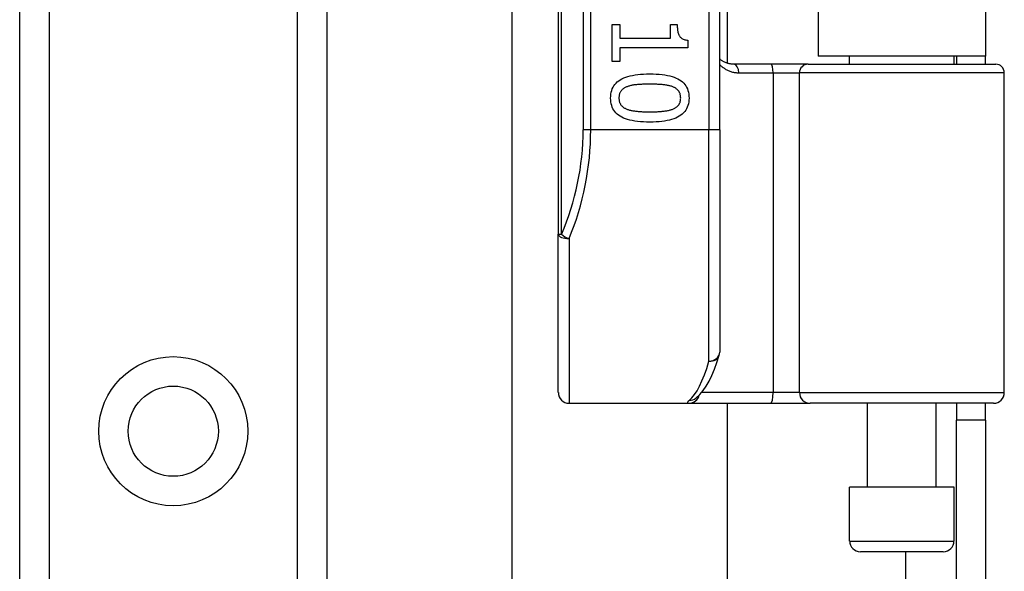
# Model space of a CAD drawing. Header units: inches. Extents: x 0 to 120, y -11 to 78.
# Tile 54 of 90: x 32.53 to 35.17, y 54.72 to 56.2. Entities that reach past the tile are written whole.
import ezdxf

# ---------------------------------------------------------------- set-up
doc = ezdxf.new("R2010")
doc.units = ezdxf.units.IN
doc.header["$LTSCALE"] = 7.213522
doc.header["$MEASUREMENT"] = 0
doc.layers.add('Visible Edges(ANSI)', color=7, linetype='Continuous', lineweight=25)
doc.layers.add('Visible Tangent Edges(ANSI)', color=7, linetype='Continuous', lineweight=25)

msp = doc.modelspace()

# ---------------------------------------------------------------- linework, layer by layer
at = {"layer": 'Visible Edges(ANSI)'}
for p, q in [((32.5284, 21.4045), (32.5284, 61.3978)), ((33.3514, 61.3978), (33.3514, 21.4045)), ((33.9716, 58.3783), (33.9716, 55.6219)), ((34.4041, 55.9017), (34.4041, 58.0984)), ((34.4242, 57.9198), (34.4242, 56.0803)), ((34.668, 57.9015), (34.668, 56.0987)), ((35.1161, 57.9015), (35.1161, 56.0987)), ((33.8477, 26.4392), (33.8477, 56.3631)), ((34.116, 56.1836), (34.1366, 56.1836)), ((34.116, 56.0852), (34.116, 56.1836)), ((34.1366, 56.1836), (34.1366, 56.147)), ((34.2718, 56.1836), (34.2903, 56.1836)), ((34.2718, 56.147), (34.2718, 56.1836)), ((34.1366, 56.147), (34.2718, 56.147)), ((34.1366, 56.121), (34.1366, 56.0852)), ((34.3184, 56.121), (34.1366, 56.121)), ((34.3184, 56.1419), (34.3184, 56.121)), ((35.1161, 56.0987), (34.668, 56.0987)), ((34.7522, 56.0776), (34.7522, 56.0987)), ((35.0319, 56.0776), (35.0319, 56.0987)), ((35.0385, 56.0987), (35.0385, 56.0776)), ((35.1161, 56.0776), (35.1161, 56.0987)), ((34.1366, 56.0852), (34.116, 56.0852)), ((34.542, 56.0776), (34.4418, 56.0776)), ((34.6409, 56.0776), (34.542, 56.0776)), ((34.6409, 56.0776), (35.1436, 56.0776)), ((35.1666, 55.1983), (35.1666, 56.0545)), ((34.4041, 55.9017), (34.4041, 55.3067)), ((33.9716, 55.1983), (33.9716, 55.6219)), ((34.0005, 55.1695), (34.3218, 55.1695)), ((34.3218, 55.1695), (34.5407, 55.1695)), ((34.3398, 55.1827), (34.3405, 55.1832)), ((34.4242, 55.1695), (34.4242, 27.6328)), ((34.5407, 55.1695), (34.6466, 55.1695)), ((35.1378, 55.1695), (34.6466, 55.1695)), ((34.7998, 54.9446), (34.7998, 55.1695)), ((34.9843, 54.9446), (34.9843, 55.1695)), ((35.0385, 55.1695), (35.0385, 55.1241)), ((35.1161, 55.1241), (35.1161, 55.1695)), ((35.0385, 54.6671), (35.0385, 55.1241)), ((35.1161, 55.1241), (35.0385, 55.1241)), ((35.1161, 55.1241), (35.1161, 54.6671)), ((35.0319, 54.9446), (34.7522, 54.9446)), ((34.7522, 54.8005), (34.7522, 54.9446)), ((35.0319, 54.8005), (35.0319, 54.9446)), ((35.003, 54.7716), (34.7811, 54.7716))]:
    msp.add_line(p, q, dxfattribs=at)
at = {"layer": 'Visible Edges(ANSI)', "flags": 128}
for points in [[(34.2903, 56.1836), (34.2903, 56.1802), (34.2905, 56.177), (34.2907, 56.1739), (34.291, 56.171), (34.2913, 56.1682), (34.2918, 56.1656), (34.2923, 56.1631), (34.2929, 56.1608), (34.2936, 56.1586), (34.2944, 56.1566), (34.2953, 56.1548), (34.2962, 56.1531), (34.2972, 56.1515), (34.2984, 56.15), (34.2998, 56.1487), (34.3013, 56.1475), (34.3029, 56.1464), (34.3047, 56.1454), (34.3066, 56.1445), (34.3087, 56.1437), (34.3109, 56.1431), (34.3133, 56.1426), (34.3158, 56.1422), (34.3184, 56.1419)], [(34.4418, 56.0776), (34.44, 56.0776), (34.4382, 56.0777), (34.4364, 56.0778), (34.4346, 56.078), (34.4329, 56.0783), (34.4311, 56.0786), (34.4294, 56.0789), (34.4277, 56.0793), (34.4261, 56.0797), (34.4244, 56.0802), (34.4228, 56.0808), (34.4212, 56.0813), (34.4196, 56.082), (34.4181, 56.0826), (34.4166, 56.0834), (34.4151, 56.0841), (34.4136, 56.0849), (34.4121, 56.0858), (34.4107, 56.0866), (34.4093, 56.0876), (34.408, 56.0885), (34.4066, 56.0895), (34.4053, 56.0906), (34.4041, 56.0916)], [(34.1117, 55.9869), (34.1119, 55.9923), (34.1124, 55.9975), (34.1133, 56.0025), (34.1146, 56.0072), (34.1162, 56.0116), (34.1182, 56.0158), (34.1205, 56.0198), (34.1232, 56.0235), (34.1263, 56.027), (34.1297, 56.0302), (34.1335, 56.0332), (34.1376, 56.0359), (34.1422, 56.0384), (34.147, 56.0407), (34.1523, 56.0427), (34.158, 56.0446), (34.164, 56.0462), (34.1704, 56.0476), (34.1772, 56.0488), (34.1843, 56.0498), (34.1918, 56.0505), (34.1998, 56.0511), (34.208, 56.0514), (34.2167, 56.0515)], [(34.2167, 56.0515), (34.2256, 56.0514), (34.2341, 56.0511), (34.2422, 56.0505), (34.2499, 56.0497), (34.2571, 56.0488), (34.264, 56.0476), (34.2704, 56.0461), (34.2765, 56.0445), (34.2821, 56.0426), (34.2874, 56.0405), (34.2922, 56.0382), (34.2966, 56.0357), (34.3006, 56.033), (34.3043, 56.03), (34.3077, 56.0267), (34.3106, 56.0233), (34.3133, 56.0196), (34.3155, 56.0156), (34.3175, 56.0114), (34.3191, 56.007), (34.3203, 56.0023), (34.3212, 55.9974), (34.3217, 55.9923), (34.3219, 55.9869)], [(34.1559, 56.0172), (34.1542, 56.0165), (34.1525, 56.0158), (34.1509, 56.015), (34.1494, 56.0142), (34.148, 56.0133), (34.1466, 56.0124), (34.1453, 56.0114), (34.1441, 56.0104), (34.1429, 56.0094), (34.1418, 56.0083), (34.1407, 56.0071), (34.1398, 56.006), (34.1389, 56.0047), (34.138, 56.0034), (34.1373, 56.002), (34.1366, 56.0006), (34.136, 55.9991), (34.1355, 55.9976), (34.1351, 55.9959), (34.1348, 55.9943), (34.1345, 55.9925), (34.1343, 55.9907), (34.1342, 55.9888), (34.1341, 55.9869)], [(34.2167, 56.024), (34.2132, 56.024), (34.2098, 56.024), (34.2065, 56.0239), (34.2033, 56.0239), (34.2002, 56.0238), (34.1972, 56.0237), (34.1943, 56.0236), (34.1915, 56.0234), (34.1888, 56.0233), (34.1862, 56.0231), (34.1836, 56.0229), (34.1812, 56.0227), (34.1789, 56.0225), (34.1766, 56.0222), (34.1743, 56.0219), (34.1721, 56.0215), (34.1699, 56.0211), (34.1678, 56.0207), (34.1657, 56.0202), (34.1636, 56.0197), (34.1616, 56.0191), (34.1597, 56.0185), (34.1578, 56.0178), (34.1559, 56.0172)], [(34.2782, 56.017), (34.2764, 56.0177), (34.2746, 56.0183), (34.2727, 56.0189), (34.2707, 56.0194), (34.2687, 56.0199), (34.2666, 56.0204), (34.2643, 56.0209), (34.2621, 56.0213), (34.2597, 56.0217), (34.2573, 56.022), (34.2548, 56.0223), (34.2522, 56.0226), (34.2496, 56.0228), (34.2469, 56.023), (34.2441, 56.0232), (34.2413, 56.0234), (34.2384, 56.0235), (34.2355, 56.0237), (34.2325, 56.0238), (34.2295, 56.0239), (34.2264, 56.0239), (34.2232, 56.024), (34.22, 56.024), (34.2167, 56.024)], [(34.2995, 55.9869), (34.2994, 55.9888), (34.2993, 55.9906), (34.2991, 55.9923), (34.2989, 55.994), (34.2985, 55.9956), (34.2981, 55.9972), (34.2977, 55.9987), (34.2971, 56.0002), (34.2965, 56.0016), (34.2958, 56.0029), (34.295, 56.0042), (34.2941, 56.0055), (34.2932, 56.0067), (34.2922, 56.0078), (34.2912, 56.0089), (34.29, 56.01), (34.2888, 56.011), (34.2875, 56.012), (34.2861, 56.0129), (34.2847, 56.0138), (34.2832, 56.0147), (34.2816, 56.0155), (34.2799, 56.0163), (34.2782, 56.017)], [(34.2169, 55.9225), (34.208, 55.9226), (34.1996, 55.9229), (34.1915, 55.9235), (34.1839, 55.9242), (34.1766, 55.9252), (34.1698, 55.9264), (34.1634, 55.9278), (34.1573, 55.9295), (34.1517, 55.9313), (34.1464, 55.9334), (34.1416, 55.9357), (34.1372, 55.9383), (34.1331, 55.941), (34.1294, 55.944), (34.126, 55.9472), (34.123, 55.9507), (34.1204, 55.9544), (34.1181, 55.9583), (34.1161, 55.9625), (34.1146, 55.9669), (34.1133, 55.9715), (34.1124, 55.9764), (34.1119, 55.9815), (34.1117, 55.9869)], [(34.1341, 55.9869), (34.1342, 55.9851), (34.1343, 55.9833), (34.1345, 55.9816), (34.1347, 55.9799), (34.1351, 55.9783), (34.1355, 55.9767), (34.1359, 55.9752), (34.1365, 55.9738), (34.1371, 55.9724), (34.1378, 55.971), (34.1386, 55.9697), (34.1394, 55.9685), (34.1404, 55.9673), (34.1414, 55.9662), (34.1424, 55.9651), (34.1436, 55.964), (34.1448, 55.963), (34.1461, 55.962), (34.1475, 55.9611), (34.1489, 55.9602), (34.1504, 55.9594), (34.152, 55.9586), (34.1537, 55.9578), (34.1554, 55.9571)], [(34.3219, 55.9869), (34.3217, 55.9815), (34.3211, 55.9763), (34.3202, 55.9714), (34.319, 55.9667), (34.3173, 55.9623), (34.3153, 55.9581), (34.313, 55.9542), (34.3102, 55.9505), (34.3071, 55.947), (34.3037, 55.9438), (34.2999, 55.9408), (34.2957, 55.9381), (34.2912, 55.9356), (34.2862, 55.9333), (34.281, 55.9313), (34.2753, 55.9294), (34.2693, 55.9278), (34.2629, 55.9264), (34.2562, 55.9252), (34.249, 55.9242), (34.2416, 55.9234), (34.2337, 55.9229), (34.2255, 55.9226), (34.2169, 55.9225)], [(34.2785, 55.9573), (34.2802, 55.958), (34.2818, 55.9587), (34.2834, 55.9595), (34.2848, 55.9604), (34.2862, 55.9612), (34.2876, 55.9621), (34.2889, 55.9631), (34.29, 55.9641), (34.2912, 55.9651), (34.2922, 55.9662), (34.2932, 55.9673), (34.2941, 55.9685), (34.295, 55.9697), (34.2958, 55.971), (34.2965, 55.9723), (34.2971, 55.9737), (34.2977, 55.9752), (34.2981, 55.9767), (34.2985, 55.9782), (34.2989, 55.9798), (34.2991, 55.9815), (34.2993, 55.9833), (34.2994, 55.9851), (34.2995, 55.9869)], [(34.1554, 55.9571), (34.1571, 55.9565), (34.1589, 55.9559), (34.1607, 55.9553), (34.1626, 55.9548), (34.1646, 55.9543), (34.1667, 55.9538), (34.1689, 55.9533), (34.1711, 55.9529), (34.1734, 55.9525), (34.1758, 55.9522), (34.1782, 55.9519), (34.1807, 55.9516), (34.1833, 55.9513), (34.186, 55.9511), (34.1888, 55.9509), (34.1916, 55.9507), (34.1945, 55.9505), (34.1975, 55.9504), (34.2005, 55.9502), (34.2036, 55.9501), (34.2068, 55.95), (34.2101, 55.95), (34.2135, 55.95), (34.2169, 55.9499)], [(34.2169, 55.9499), (34.2203, 55.95), (34.2236, 55.95), (34.2269, 55.95), (34.2301, 55.9501), (34.2332, 55.9502), (34.2363, 55.9504), (34.2392, 55.9505), (34.2421, 55.9507), (34.2449, 55.9509), (34.2477, 55.9511), (34.2503, 55.9513), (34.2529, 55.9516), (34.2554, 55.9519), (34.2579, 55.9522), (34.2603, 55.9526), (34.2626, 55.9529), (34.2648, 55.9534), (34.267, 55.9538), (34.2691, 55.9543), (34.2711, 55.9549), (34.2731, 55.9554), (34.275, 55.956), (34.2768, 55.9566), (34.2785, 55.9573)], [(34.3405, 55.1832), (34.3506, 55.1925), (34.3597, 55.2032), (34.3679, 55.2154), (34.3756, 55.229), (34.3829, 55.2441), (34.3898, 55.2606), (34.3964, 55.2787), (34.4028, 55.2983)]]:
    msp.add_lwpolyline(points, dxfattribs=at)
at = {"layer": 'Visible Edges(ANSI)'}
msp.add_circle((32.9399, 55.0946), 0.1208, dxfattribs=at)
for centre, radius, start, end in [((35.1436, 56.0545), 0.0231, 0, 90), ((34.3752, 55.3067), 0.0288, 342.9585, 0), ((34.0005, 55.1983), 0.0288, 180, 270), ((35.1378, 55.1983), 0.0288, 270, 0), ((34.7811, 54.8005), 0.0288, 180, 270), ((35.003, 54.8005), 0.0288, 270, 0)]:
    msp.add_arc(centre, radius, start, end, dxfattribs=at)
at = {"layer": 'Visible Tangent Edges(ANSI)'}
for p, q in [((32.6072, 61.3978), (32.6072, 21.4045)), ((33.2726, 21.4045), (33.2726, 61.3978)), ((33.9801, 55.6219), (33.9801, 58.3783)), ((34.0381, 58.0984), (34.0381, 55.9017)), ((34.0585, 55.9017), (34.0585, 58.0984)), ((34.3752, 58.0984), (34.3752, 55.9017)), ((34.4552, 56.0545), (34.5473, 56.0545)), ((34.5473, 56.0545), (34.6179, 56.0545)), ((34.5473, 56.0545), (34.5473, 55.1983)), ((35.1666, 56.0545), (34.6179, 56.0545)), ((34.6179, 55.1983), (34.6179, 56.0545)), ((34.0585, 55.9017), (34.0381, 55.9017)), ((34.3752, 55.9017), (34.0585, 55.9017)), ((34.4041, 55.9017), (34.3752, 55.9017)), ((34.3752, 55.2823), (34.3752, 55.9017)), ((33.9716, 55.6219), (33.9801, 55.6219)), ((34.0005, 55.6104), (34.0005, 55.1695)), ((34.5473, 55.1983), (34.3558, 55.1983)), ((34.6179, 55.1983), (34.5473, 55.1983)), ((34.6179, 55.1983), (35.1666, 55.1983)), ((34.7522, 54.8005), (35.0319, 54.8005)), ((34.9023, 54.7716), (34.9023, 28.0306))]:
    msp.add_line(p, q, dxfattribs=at)
at = {"layer": 'Visible Tangent Edges(ANSI)', "flags": 128}
for points in [[(34.404, 56.0768), (34.4057, 56.0751), (34.4075, 56.0734), (34.4092, 56.0719), (34.4111, 56.0704), (34.4129, 56.0689), (34.4148, 56.0675), (34.4168, 56.0662), (34.4187, 56.0649), (34.4208, 56.0637), (34.4228, 56.0626), (34.4249, 56.0615), (34.427, 56.0605), (34.4292, 56.0596), (34.4314, 56.0587), (34.4336, 56.058), (34.4359, 56.0573), (34.4382, 56.0566), (34.4406, 56.0561), (34.4429, 56.0556), (34.4453, 56.0552), (34.4478, 56.0549), (34.4502, 56.0547), (34.4527, 56.0545), (34.4552, 56.0545)], [(34.3228, 55.1775), (34.322, 55.1769), (34.3213, 55.1762), (34.3206, 55.1757), (34.32, 55.1751), (34.3195, 55.1745), (34.319, 55.174), (34.3186, 55.1735), (34.3183, 55.1731), (34.318, 55.1726), (34.3178, 55.1722), (34.3177, 55.1718), (34.3176, 55.1715), (34.3176, 55.1712), (34.3176, 55.1709), (34.3178, 55.1706), (34.3179, 55.1704), (34.3182, 55.1701), (34.3185, 55.17), (34.3189, 55.1698), (34.3194, 55.1697), (34.3199, 55.1696), (34.3205, 55.1695), (34.3211, 55.1695), (34.3218, 55.1695)]]:
    msp.add_lwpolyline(points, dxfattribs=at)
at = {"layer": 'Visible Tangent Edges(ANSI)'}
msp.add_circle((32.9399, 55.0946), 0.1997, dxfattribs=at)
msp.add_arc((33.3347, 55.9017), 0.7034, 336.5561, 0, dxfattribs=at)
for centre, major_axis, ratio, start_param, end_param in [((34.4418, 56.0545), (0, 0.0231), 0.580671, 4.712389, 6.283185), ((34.542, 56.0545), (0, 0.0231), 0.225879, 4.712389, 6.283185), ((34.6409, 56.0545), (0, 0.0231), 0.998608, 0, 1.570796), ((33.3551, 55.9017), (0, 0.7322), 0.96063, 4.303216, 4.712389), ((34.0005, 55.6219), (-0.0288, 0), 0.39785, 0, 1.570796), ((34.0005, 55.6219), (-0.0264, 0.0115), 0.369668, 0.864875, 1.72975), ((34.3752, 55.3067), (0.0288, 0), 0.845842, 4.712389, 6.283185), ((34.3752, 55.3067), (0.0276, -0.0084), 0.834757, 4.962887, 6.283185), ((34.3027, 55.9017), (0, -0.7322), 0.185699, 0.148494, 0.562654), ((34.5407, 55.1983), (0, -0.0288), 0.225879, 0, 1.570796), ((34.6466, 55.1983), (0, -0.0288), 0.998608, 4.712389, 6.283185), ((34.3218, 55.1983), (0, -0.0288), 0.985236, 0, 1.320384), ((34.3228, 55.206), (0.0176, -0.0228), 0.971402, 5.610492, 6.283185)]:
    msp.add_ellipse(centre, major_axis=major_axis, ratio=ratio, start_param=start_param, end_param=end_param, dxfattribs=at)

doc.saveas('drawing.dxf')
